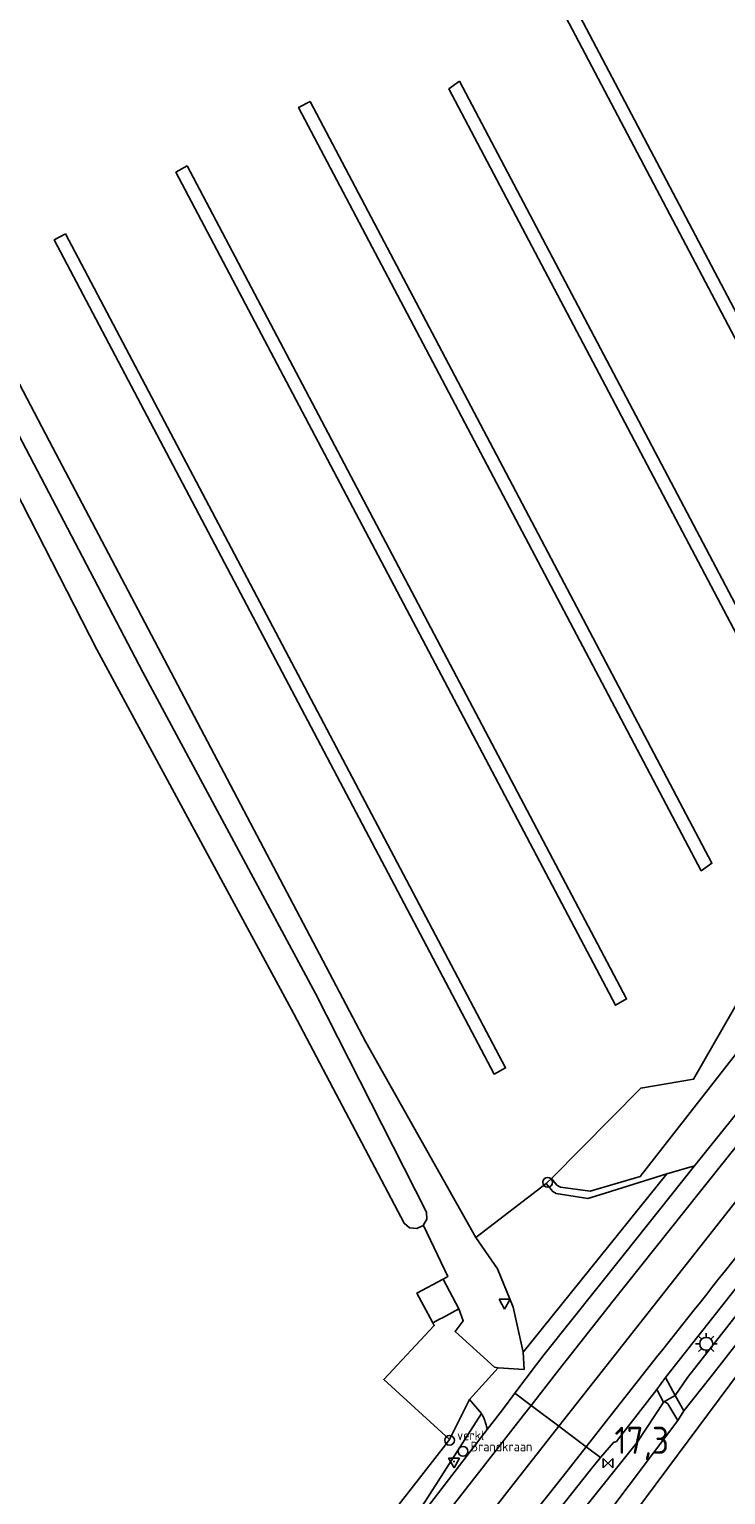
# Model space of a CAD drawing. Header units: metres. Extents: x 121613 to 124518, y 449573 to 453879.
# Tile 3 of 71: x 123992 to 124056, y 449779 to 449915. Entities that reach past the tile are written whole.
import ezdxf

# ---------------------------------------------------------------- set-up
doc = ezdxf.new("R2010")
doc.units = ezdxf.units.M
doc.header["$LTSCALE"] = 4
doc.layers.get('0').update_dxf_attribs({"linetype": 'CONTINUOUS'})
for name, color, linetype in [('G_BTD', 3, 'CONTINUOUS'), ('G_OTD', 32, 'CONTINUOUS'), ('G_OWG', 6, 'CONTINUOUS'), ('G_OWT', 6, 'CONTINUOUS'), ('G_PND', 1, 'CONTINUOUS'), ('G_WGD', 7, 'CONTINUOUS'), ('G_WTD', 5, 'CONTINUOUS'), ('PPALHM', 10, 'CONTINUOUS')]:
    doc.layers.add(name, color=color, linetype=linetype)
for name, color, linetype, true_color in [('PBRD', 7, 'CONTINUOUS', 0xbd2877), ('PPAL', 7, 'CONTINUOUS', 0xbd2877), ('PPUT', 7, 'CONTINUOUS', 0xbd2877)]:
    doc.layers.add(name, color=color, linetype=linetype, true_color=true_color)
doc.styles.add('ISO', font='ISO')

# ---------------------------------------------------------------- blocks, each defined once
blk = doc.blocks.new('lichtmast')
at = {"color": 0}
for p, q in [((-0.6, 0), (-1, 0)), ((-0.71, 0.71), (-0.42, 0.42)), ((0, 0.6), (0, 1)), ((0.42, 0.42), (0.71, 0.71)), ((0.6, 0), (1, 0)), ((-0.42, -0.42), (-0.71, -0.71)), ((0, -0.6), (0, -1)), ((0.42, -0.42), (0.71, -0.71))]:
    blk.add_line(p, q, dxfattribs=at)
blk.add_circle((0, 0), 0.6, dxfattribs=at)
blk = doc.blocks.new('verkeersbord')
at = {"color": 0}
for p, q in [((0.5, 0.32), (-0.5, 0.32)), ((-0.5, 0.32), (0, -0.6)), ((0, -0.6), (0.5, 0.32))]:
    blk.add_line(p, q, dxfattribs=at)
blk = doc.blocks.new('verklikker')
at = {"color": 0}
blk.add_circle((0, 0), 0.45, dxfattribs=at)
at = {"color": 0, "style": 'ISO'}
blk.add_attdef('VERKLIKKER', (0.7, 0), '', height=0.9, dxfattribs=at)
blk = doc.blocks.new('brandkraan')
at = {"color": 0}
blk.add_circle((0, 0), 0.45, dxfattribs=at)
at = {"color": 0, "style": 'ISO'}
blk.add_attdef('BRANDKRAAN', (0.7, 0), '', height=0.9, dxfattribs=at)
blk = doc.blocks.new('verkeersbord-pl')
at = {"linetype": 'Continuous'}
blk.add_circle((0, 0), 0.03, dxfattribs=at)
blk = doc.blocks.new('verkeersteller')
at = {"color": 0}
blk.add_circle((0, 0), 0.45, dxfattribs=at)
blk = doc.blocks.new('kilometerpaal')
at = {"color": 0}
for p, q in [((-0.44, 0.44), (0.44, -0.44)), ((-0.44, -0.44), (-0.44, 0.44)), ((0.44, 0.44), (-0.44, -0.44)), ((0.44, -0.44), (0.44, 0.44))]:
    blk.add_line(p, q, dxfattribs=at)
at = {"color": 0, "style": 'ISO'}
blk.add_attdef('KILOMETERPAAL', (0.59, 0.87), '', height=2.5, dxfattribs=at)

msp = doc.modelspace()

# ---------------------------------------------------------------- linework, layer by layer
at = {"layer": 'G_BTD', "linetype": 'Continuous', "transparency": 33554687}
for points in [[(124028.156, 449803.877), (124027.581, 449803.593), (124026.896, 449803.674), (124026.39, 449804.1), (124016.19, 449823.46), (123997.97, 449857.16), (123979.95, 449892.29), (123960.39, 449928.07), (123948.3, 449951.92), (123932.07, 449982.1), (123922.902, 450000), (123920.9, 450003.91), (123920.83, 450004.04), (123912.004, 450020.819)], [(123917.351, 450016.616), (123922.82, 450005.24), (123925.56, 450000), (123931.18, 449989.25), (123950.76, 449953.31), (123970.34, 449915.77), (123986.52, 449884.99), (124002.23, 449855.06), (124018.19, 449825.34), (124028.48, 449805.13), (124028.51, 449804.469), (124028.156, 449803.877)], [(124029.997, 449798.919), (124030.426, 449799.161), (124028.177, 449803.877), (124028.156, 449803.877)]]:
    msp.add_lwpolyline(points, dxfattribs=at)
at = {"layer": 'G_OTD', "linetype": 'Continuous', "transparency": 33554687}
for points in [[(123919.204, 450020.814), (123924.236, 450010.091), (123923.731, 450007.676), (123960.721, 449938.898), (123980.105, 449902.058), (123993.574, 449876.459), (124022.844, 449820.829), (124033.035, 449802.778)], [(124042.375, 449916.238), (124069.659, 449864.518), (124068.679, 449863.805), (124041.342, 449915.624), (124042.375, 449916.238)], [(124031.519, 449909.706), (124062.346, 449851.272), (124061.301, 449850.68), (124030.534, 449909.002), (124031.519, 449909.706)], [(124017.703, 449907.844), (124054.87, 449837.39), (124053.883, 449836.69), (124016.641, 449907.285), (124017.703, 449907.844)], [(124006.341, 449901.885), (124046.981, 449824.847), (124045.939, 449824.251), (124005.293, 449901.299), (124006.341, 449901.885)], [(123995.086, 449895.599), (124035.784, 449818.452), (124034.723, 449817.892), (123994.025, 449895.039), (123995.086, 449895.599)], [(124075.102, 449852.841), (124073.676, 449853.132), (124053.179, 449817.422), (124048.285, 449816.588), (124040.019, 449808.236)], [(124031.46, 449796.17), (124031.868, 449795.074), (124031.112, 449794.095), (124034.758, 449790.788), (124035.107, 449790.708)], [(124030.601, 449784.107), (124024.508, 449789.636), (124029.177, 449794.622), (124029.039, 449794.881)]]:
    msp.add_lwpolyline(points, dxfattribs=at)
at = {"layer": 'G_OWG', "linetype": 'Continuous', "transparency": 33554687}
for points in [[(124040.019, 449808.236), (124040.515, 449807.62), (124040.849, 449807.433), (124043.593, 449807.049), (124048.236, 449808.424), (124059.699, 449823.078)], [(124040.019, 449808.236), (124039.672, 449807.886), (124039.534, 449807.78)], [(124049.781, 449788.724), (124050.381, 449787.549), (124050.433, 449787.579)], [(124051.47, 449788.167), (124050.576, 449789.824)], [(124030.601, 449784.107), (124032.453, 449787.806)], [(124051.47, 449788.167), (124050.474, 449787.602)], [(124033.55, 449786.495), (124028.285, 449778.282), (124015.051, 449761.883), (124004.565, 449748.333)], [(123989.404, 449728.967), (123990.163, 449730.235), (123994.677, 449736.63), (123998.033, 449741.341), (124001.409, 449746.039), (124004.803, 449750.723), (124008.217, 449755.393), (124030.212, 449783.608)], [(124030.601, 449784.107), (124030.212, 449783.608)]]:
    msp.add_lwpolyline(points, dxfattribs=at)
at = {"layer": 'G_OWT', "linetype": 'Continuous', "transparency": 33554687}
for points in [[(124051.47, 449788.167), (124052.619, 449789.814), (124058.356, 449797.121), (124060.188, 449799.089)], [(124046.85, 449776.14), (124060.37, 449794.32), (124060.52, 449794.53), (124060.6, 449794.68), (124060.65, 449794.87), (124060.69, 449795.12), (124060.67, 449795.31), (124060.59, 449795.55), (124060.52, 449795.7), (124060.42, 449795.84), (124060.26, 449796), (124060.11, 449796.09), (124059.96, 449796.16), (124059.741, 449796.248)], [(124050.433, 449787.579), (124047.931, 449783.786), (124047.526, 449783.282), (124042.952, 449777.594), (124039.915, 449774.172)], [(124050.433, 449787.579), (124050.474, 449787.602)], [(124051.711, 449785.836), (124050.779, 449787.395), (124050.474, 449787.602)], [(124052.277, 449786.732), (124051.47, 449788.167)]]:
    msp.add_lwpolyline(points, dxfattribs=at)
at = {"layer": 'G_PND', "linetype": 'Continuous', "transparency": 33554687}
for points in [[(124029.997, 449798.919), (124027.576, 449797.631), (124029.039, 449794.881)], [(124029.997, 449798.919), (124030.593, 449797.799)], [(124030.593, 449797.799), (124031.46, 449796.17)], [(124031.46, 449796.17), (124029.937, 449795.359), (124029.798, 449795.285)], [(124029.039, 449794.881), (124029.676, 449795.22), (124029.798, 449795.285)]]:
    msp.add_lwpolyline(points, dxfattribs=at)
at = {"layer": 'G_WGD', "linetype": 'Continuous', "transparency": 33554687}
for points in [[(124040.704, 449785.319), (124070.327, 449822.924), (124078.668, 449834.095), (124084.332, 449841.833)], [(124053.27, 449809.389), (124059.34, 449816.961), (124063.595, 449822.651), (124064.718, 449824.153)], [(124062.837, 449818.349), (124059.682, 449814.401), (124053.552, 449806.737), (124045.726, 449796.931), (124040.709, 449790.523), (124038.14, 449787.241)], [(124036.635, 449788.369), (124038.64, 449791.044), (124039.364, 449791.952), (124046.664, 449801.115), (124053.27, 449809.389)], [(124053.27, 449809.389), (124050.708, 449808.653)], [(124033.035, 449802.778), (124039.534, 449807.78)], [(124037.405, 449792.182), (124050.708, 449808.653)], [(124050.708, 449808.653), (124044.49, 449806.707), (124043.398, 449806.373), (124040.476, 449806.838), (124040.142, 449807.025), (124039.534, 449807.78)], [(124037.405, 449792.182), (124036.489, 449796.345), (124035.028, 449799.881), (124033.035, 449802.778)], [(124050.576, 449789.824), (124058.28, 449799.612)], [(124037.405, 449792.182), (124037.504, 449790.563)], [(124043.235, 449783.422), (124045.131, 449785.827), (124049.755, 449791.693)], [(124035.107, 449790.708), (124032.453, 449787.806)], [(124037.504, 449790.563), (124035.107, 449790.708)], [(124049.781, 449788.724), (124046.44, 449784.436), (124046.039, 449783.922), (124045.756, 449783.819), (124044.574, 449782.419)], [(124050.576, 449789.824), (124049.781, 449788.724)], [(124033.55, 449786.495), (124032.453, 449787.806)], [(124034.076, 449785.026), (124035.484, 449786.833), (124036.635, 449788.369)], [(124036.635, 449788.369), (124038.14, 449787.241)], [(124012.79, 449754.815), (124025.09, 449770.537), (124032.639, 449780.189), (124037.441, 449786.348)], [(124037.441, 449786.348), (124038.14, 449787.241)], [(124038.14, 449787.241), (124040.704, 449785.319)], [(124040.704, 449785.319), (124035.891, 449779.199), (124013.277, 449750.137), (124008.548, 449743.835), (124005.999, 449740.496), (124001.982, 449734.689)], [(124012.707, 449757.5), (124025.306, 449773.582), (124034.076, 449785.026)], [(124040.704, 449785.319), (124043.235, 449783.422)], [(124043.235, 449783.422), (124041.095, 449780.707), (124037.659, 449776.361), (124018.586, 449751.884)], [(124044.574, 449782.419), (124043.235, 449783.422)], [(124044.574, 449782.419), (124043.633, 449781.303), (124038.228, 449774.46)]]:
    msp.add_lwpolyline(points, dxfattribs=at)
for points in [[(124049.755, 449791.693, -0.0024231), (124068.376, 449815.013)], [(124033.725, 449786.173, 0.0241842), (124033.55, 449786.495)], [(124033.869, 449785.837, 0.0244253), (124033.725, 449786.173)], [(124033.994, 449785.437, 0.0279004), (124033.869, 449785.837)], [(124034.076, 449785.026, 0.0276143), (124033.994, 449785.437)]]:
    msp.add_lwpolyline(points, format="xyb", dxfattribs=at)
at = {"layer": 'G_WTD', "linetype": 'Continuous', "transparency": 33554687}
for points in [[(124059.592, 449796.058), (124054.765, 449789.904), (124052.277, 449786.732)], [(124052.277, 449786.732), (124051.711, 449785.836)], [(124051.711, 449785.836), (124044.969, 449776.888), (124043.705, 449775.211), (124043.444, 449774.865)]]:
    msp.add_lwpolyline(points, dxfattribs=at)

# ---------------------------------------------------------------- block references
at = {"layer": 'PBRD', "transparency": 33554687}
for p in [(124035.697, 449796.758), (124031.016, 449782.06)]:
    msp.add_blockref('verkeersbord', p, dxfattribs=at)
msp.add_blockref('verklikker', (124030.599, 449784.025), dxfattribs=at).add_auto_attribs({'VERKLIKKER': 'verkl '})
at = {"layer": 'PPAL', "transparency": 33554687}
for name, p in [('verkeersteller', (124039.672, 449807.886)), ('lichtmast', (124054.343, 449792.941)), ('verkeersbord-pl', (124031.016, 449782.06))]:
    msp.add_blockref(name, p, dxfattribs=at)
at = {"layer": 'PPALHM', "transparency": 33554687}
msp.add_blockref('kilometerpaal', (124045.265, 449781.901), dxfattribs=at).add_auto_attribs({'KILOMETERPAAL': '17,3'})
at = {"layer": 'PPUT', "transparency": 33554687}
msp.add_blockref('brandkraan', (124031.846, 449782.991), dxfattribs=at).add_auto_attribs({'BRANDKRAAN': 'Brandkraan'})

doc.saveas('drawing.dxf')
